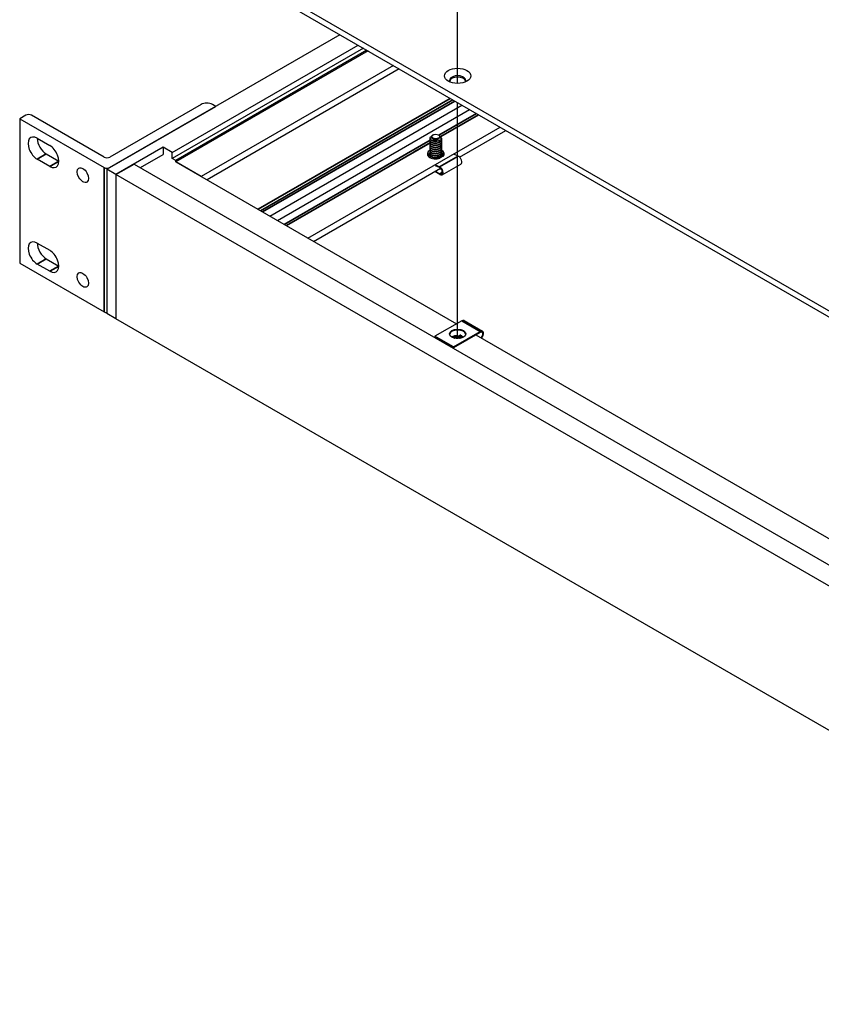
# Model space of a CAD drawing. Header units: millimetres. Extents: x 56 to 1798, y 64 to 1375.
# Tile 61 of 71: x 1156 to 1315, y 909 to 1104. Entities that reach past the tile are written whole.
import ezdxf

# ---------------------------------------------------------------- set-up
doc = ezdxf.new("R2010")
doc.units = ezdxf.units.MM
doc.header["$LTSCALE"] = 6.666667
for name, color, linetype, lineweight in [('Tweak Trail (ANSI)', 7, 'Continuous', 25), ('Visible (ANSI)', 7, 'Continuous', 25), ('Visible Narrow (ANSI)', 7, 'Continuous', 35)]:
    doc.layers.add(name, color=color, linetype=linetype, lineweight=lineweight)

msp = doc.modelspace()

# ---------------------------------------------------------------- linework, layer by layer
at = {"layer": 'Tweak Trail (ANSI)'}
for p, q in [((1242.7729, 1091.5307), (1242.7729, 1136.1473)), ((1242.7729, 1041.0585), (1242.7729, 1087.7406))]:
    msp.add_line(p, q, dxfattribs=at)
at = {"layer": 'Visible (ANSI)'}
for p, q in [((1413.7225, 990.2208), (1179.6468, 1125.3645)), ((1179.6468, 1124.1865), (1413.7225, 989.0428)), ((1219.5091, 1101.172), (1173.4137, 1074.5588)), ((1186.3396, 1077.8738), (1223.1012, 1099.0981)), ((1224.1358, 1098.5008), (1186.3396, 1076.6791)), ((1224.8543, 1098.086), (1187.058, 1076.2643)), ((1225.0698, 1097.9615), (1187.058, 1076.0155)), ((1230.0987, 1095.0581), (1192.087, 1073.112)), ((1231.2482, 1094.3944), (1193.2421, 1072.4516)), ((1192.0389, 1087.3899), (1173.9794, 1076.9632)), ((1173.9794, 1074.8893), (1194.9663, 1087.0061)), ((1194.9663, 1087.0061), (1194.3016, 1087.3899)), ((1194.9663, 1087.0061), (1194.9663, 1087.0022)), ((1205.6156, 1065.3078), (1243.6216, 1087.2506)), ((1157.402, 1085.2278), (1156.1716, 1084.5175)), ((1172.848, 1076.9632), (1158.5334, 1085.2278)), ((1207.1335, 1064.4314), (1245.1395, 1086.3743)), ((1156.1716, 1084.5175), (1156.1716, 1055.9727)), ((1156.1716, 1084.5175), (1172.848, 1074.8893)), ((1213.1565, 1060.954), (1251.1626, 1082.8969)), ((1237.9286, 1081.3542), (1237.8037, 1081.2821)), ((1238.9991, 1081.3542), (1239.1818, 1081.2487)), ((1243.1766, 1076.9589), (1252.3121, 1082.2332)), ((1159.6308, 1080.6914), (1162.1028, 1079.2641)), ((1237.3264, 1079.8692), (1234.093, 1078.0025)), ((1237.3259, 1080.6829), (1237.3259, 1080.6311)), ((1237.3259, 1080.2681), (1237.3259, 1080.2163)), ((1237.3259, 1079.8534), (1237.3259, 1079.8015)), ((1237.3259, 1079.4386), (1237.3259, 1079.3867)), ((1239.6018, 1080.4755), (1239.6018, 1080.4237)), ((1239.6018, 1080.0607), (1239.6018, 1080.0089)), ((1239.6018, 1079.646), (1239.6018, 1079.5941)), ((1239.6018, 1079.2312), (1239.6018, 1079.1793)), ((1161.4268, 1077.5805), (1163.8989, 1076.1533)), ((1184.5436, 1078.9107), (1175.2098, 1073.5219)), ((1180.052, 1074.874), (1184.5436, 1077.4672)), ((1184.5436, 1078.9107), (1184.5436, 1077.4672)), ((1186.3396, 1077.8738), (1184.5436, 1078.9107)), ((1186.3396, 1076.6791), (1186.3396, 1077.8738)), ((1234.0919, 1078.0021), (1234.093, 1078.0025)), ((1234.093, 1078.0025), (1234.094, 1078.0004)), ((1237.3259, 1079.0238), (1237.3259, 1078.9719)), ((1237.3259, 1078.609), (1237.3259, 1078.5572)), ((1237.3259, 1078.1942), (1237.3259, 1078.1424)), ((1237.3259, 1077.7794), (1237.3259, 1077.7276)), ((1239.6568, 1077.2046), (1239.3007, 1077.366)), ((1239.8021, 1077.1944), (1239.5244, 1077.3203)), ((1239.6018, 1078.8164), (1239.6018, 1078.7646)), ((1239.6018, 1078.4016), (1239.6018, 1078.3498)), ((1239.6018, 1077.9868), (1239.6018, 1077.935)), ((1239.6018, 1077.5721), (1239.6018, 1077.5202)), ((1242.8754, 1077.1777), (1242.0596, 1077.5475)), ((1162.1028, 1075.1163), (1159.6308, 1076.5436)), ((1175.2098, 1073.5219), (1178.8019, 1075.5958)), ((1178.8019, 1075.5958), (1413.731, 939.9594)), ((1187.058, 1076.2643), (1186.3396, 1076.6791)), ((1187.058, 1076.0155), (1187.058, 1076.2643)), ((1192.087, 1073.112), (1187.058, 1076.0155)), ((1187.0637, 1076.0187), (1242.5603, 1043.9778)), ((1238.3827, 1075.4246), (1239.1985, 1075.0548)), ((1238.9127, 1077.1419), (1239.2687, 1076.9806)), ((1239.6348, 1077.0182), (1239.4104, 1077.1199)), ((1239.728, 1073.4711), (1243.4049, 1075.594)), ((1175.2098, 1073.5219), (1173.4137, 1074.5588)), ((1173.4137, 1074.5588), (1173.4137, 1046.0219)), ((1175.2098, 1073.5219), (1175.2098, 1044.985)), ((1410.1389, 937.8855), (1175.2098, 1073.5219)), ((1175.2098, 1073.5219), (1175.2098, 1044.985)), ((1214.306, 1060.2904), (1239.3869, 1074.7708)), ((1239.268, 1073.5166), (1238.2413, 1074.1094)), ((1239.2136, 1074.8837), (1238.3827, 1075.2603)), ((1238.3827, 1074.1911), (1239.268, 1073.6799)), ((1159.6308, 1059.9524), (1162.1028, 1058.5251)), ((1156.1716, 1055.9727), (1172.848, 1046.3446)), ((1161.4268, 1056.8415), (1163.8989, 1055.4143)), ((1162.1028, 1054.3773), (1159.6308, 1055.8045)), ((1175.2098, 1044.985), (1173.4137, 1046.0219)), ((1410.1389, 909.3486), (1175.2098, 1044.985)), ((1243.587, 1044.5705), (1238.2978, 1041.5168)), ((1244.047, 1044.6161), (1247.7239, 1042.4932)), ((1241.9748, 1039.3939), (1247.2639, 1042.4476)), ((1247.2639, 1042.2843), (1241.9748, 1039.2306)), ((1238.2978, 1041.5168), (1238.2978, 1041.3535)), ((1241.9748, 1039.3939), (1238.2978, 1041.5168)), ((1241.9748, 1039.2306), (1238.2978, 1041.3535)), ((1243.3461, 1041.118), (1243.6389, 1041.2508)), ((1246.3787, 1041.7732), (1357.5076, 977.6129)), ((1241.9748, 1039.2306), (1241.9748, 1039.3939))]:
    msp.add_line(p, q, dxfattribs=at)
for centre, major_axis in [((1242.7744, 1093.0324), (2.601, 0)), ((1238.4639, 1081.0452), (0.7569, 0)), ((1168.6721, 1073.3974), (0.7976, -1.3814)), ((1168.6721, 1052.6584), (0.7976, -1.3814)), ((1242.7809, 1041.9822), (1.6, 0))]:
    msp.add_ellipse(centre, major_axis=major_axis, ratio=0.57735027, dxfattribs=at)
for centre, major_axis, ratio, start_param, end_param in [((1242.7744, 1092.1163), (1.6256, 0), 0.57735027, 5.96691699, 9.74104627), ((1242.7744, 1091.8544), (1.6256, 0), 0.57735027, 0.13995372, 3.00163893), ((1193.1703, 1086.7367), (-1.6, 0), 0.57735027, 3.92699082, 5.49778714), ((1157.9677, 1084.9012), (-0.8, 0), 0.57735027, 3.92699082, 5.49778714), ((1159.6308, 1078.6175), (-1.27, 2.1997), 0.57735027, 5.49778714, 8.6393798), ((1161.4268, 1079.6544), (1.27, -2.1997), 0.57735027, 3.92699082, 5.49778714), ((1162.1028, 1077.1902), (1.27, -2.1997), 0.57735027, 5.49778714, 8.6393798), ((1238.4639, 1080.7341), (-1.1379, 0), 0.57735027, 0.78539816, 1.57991546), ((1238.4639, 1081.0148), (0.7942, 0), 0.57735027, 5.03333029, 5.82931458), ((1238.4619, 1077.5955), (-1.68, 0), 0.57735027, 5.4321903, 8.3766675), ((1238.3443, 1077.5995), (-0.871, -0.0769), 0.5123509, 0.29130996, 0.96920891), ((1239.5875, 1077.5316), (-0.404, -0.0357), 0.5123509, 0.73040551, 0.73730355), ((1238.4619, 1077.5955), (1.68, 0), 0.57735027, 5.76049945, 7.10970722), ((1173.4137, 1077.2898), (-0.8, 0), 0.57735027, 0.78539816, 2.35619449), ((1238.6259, 1076.9763), (0.404, 0.0357), 0.5123509, 0.73730355, 0.94294841), ((1239.4627, 1077.0926), (0.2733, 0.0241), 0.5123509, 3.8788962, 7.02048886), ((1238.4619, 1076.2682), (-1.68, 0), 0.57735027, 3.96614136, 3.97863487), ((1239.4773, 1076.9273), (-0.2218, -0.0196), 0.5123509, 3.7225106, 3.8788962), ((1242.9449, 1076.3907), (0.46, -0.7967), 0.57735027, 0, 2.46325554), ((1173.4137, 1075.2159), (0.8, 0), 0.57735027, 3.92699082, 5.49778714), ((1239.268, 1074.2678), (0.46, -0.7967), 0.57735027, 5.49778714, 8.74644084), ((1239.268, 1074.2678), (0.36, -0.6235), 0.57735027, 5.49778714, 8.74644084), ((1159.6308, 1057.8785), (-1.27, 2.1997), 0.57735027, 5.49778714, 8.6393798), ((1161.4268, 1058.9154), (1.27, -2.1997), 0.57735027, 3.92699082, 5.49778714), ((1162.1028, 1056.4512), (1.27, -2.1997), 0.57735027, 5.49778714, 8.6393798), ((1173.4137, 1046.6712), (0.8, 0), 0.57735027, 3.92699082, 4.71238898), ((1243.587, 1043.8194), (0.46, 0.7967), 0.57735027, 0, 0.78539816), ((1242.7809, 1041.8189), (1.6, 0), 0.57735027, 0.08850384, 3.05308881), ((1247.2639, 1041.6965), (0.46, 0.7967), 0.57735027, 4.29114919, 7.06858347), ((1247.2639, 1041.6965), (0.36, 0.6235), 0.57735027, 4.16263985, 7.06858347), ((1242.6779, 1040.6529), (0.8194, -0.0724), 0.5123509, 1.43315064, 1.86699281), ((1243.7964, 1041.1599), (0.2218, -0.0196), 0.5123509, 1.56825029, 2.40428911)]:
    msp.add_ellipse(centre, major_axis=major_axis, ratio=ratio, start_param=start_param, end_param=end_param, dxfattribs=at)
for points, knots in [([(1237.8037, 1081.2821), (1237.7551, 1081.2541), (1237.7075, 1081.2203), (1237.6319, 1081.1409), (1237.6068, 1081.1034), (1237.5665, 1081.0059), (1237.5635, 1080.9452), (1237.5969, 1080.8366), (1237.6299, 1080.7755), (1237.7587, 1080.6686), (1237.8315, 1080.6287), (1238.0076, 1080.5648), (1238.1106, 1080.5427), (1238.326, 1080.5226), (1238.4143, 1080.5268), (1238.5619, 1080.5421), (1238.6403, 1080.5576), (1238.7144, 1080.5796)], [-0.235586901, -0.235586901, -0.235586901, -0.235586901, -0.203660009, -0.203660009, -0.177946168, -0.177946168, -0.13906218, -0.13906218, -0.107080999, -0.107080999, -0.08213524, -0.08213524, -0.055703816, -0.055703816, -0.030124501, -0.030124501, 0, 0, 0, 0]), ([(1239.2396, 1080.3196), (1239.3253, 1080.378), (1239.3775, 1080.4329), (1239.4551, 1080.5321), (1239.4851, 1080.5885), (1239.5272, 1080.7277), (1239.527, 1080.8108), (1239.4898, 1080.9317), (1239.4712, 1080.9717), (1239.3967, 1081.0874), (1239.3229, 1081.1585), (1239.2138, 1081.2297), (1239.1981, 1081.2394), (1239.1818, 1081.2487)], [-0.327507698, -0.327507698, -0.327507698, -0.327507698, -0.298679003, -0.298679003, -0.265137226, -0.265137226, -0.218249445, -0.218249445, -0.194983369, -0.194983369, -0.148477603, -0.148477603, -0.140894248, -0.140894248, -0.140894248, -0.140894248]), ([(1239.067, 1080.6186), (1239.0432, 1080.5917), (1238.9963, 1080.5416), (1238.8653, 1080.4444), (1238.8051, 1080.4078), (1238.6386, 1080.325), (1238.5272, 1080.2863), (1238.2568, 1080.2272), (1238.1208, 1080.2237), (1237.8878, 1080.2281), (1237.7672, 1080.2429), (1237.6592, 1080.2696)], [-0.169469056, -0.169469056, -0.169469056, -0.169469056, -0.142100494, -0.142100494, -0.122546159, -0.122546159, -0.091769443, -0.091769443, -0.050399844, -0.050399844, 0, 0, 0, 0]), ([(1238.4742, 1080.0772), (1238.6201, 1080.0874), (1238.7614, 1080.114), (1238.8925, 1080.1555), (1238.958, 1080.1763), (1239.0198, 1080.2004), (1239.0779, 1080.2279), (1239.1361, 1080.2553), (1239.1908, 1080.2864), (1239.2396, 1080.3196)], [0, 0, 0, 0, 0.00054045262, 0.00054045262, 0.00054045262, 0.00081067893, 0.00081067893, 0.00081067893, 0.00108090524, 0.00108090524, 0.00108090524, 0.00108090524]), ([(1239.6084, 1077.2952), (1239.6387, 1077.2909), (1239.6697, 1077.2891), (1239.7419, 1077.2906), (1239.7834, 1077.2958), (1239.8254, 1077.3054), (1239.8263, 1077.3056), (1239.8273, 1077.3058)], [-0.0285802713, -0.0285802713, -0.0285802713, -0.0285802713, -0.0162117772, -0.0162117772, 0, 0, 0.0003918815, 0.0003918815, 0.0003918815, 0.0003918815]), ([(1238.6055, 1076.6291), (1238.6112, 1076.641), (1238.6167, 1076.6536), (1238.6309, 1076.6894), (1238.6392, 1076.7138), (1238.6468, 1076.7399)], [-0.0487402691, -0.0487402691, -0.0487402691, -0.0487402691, -0.0414672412, -0.0414672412, -0.0291561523, -0.0291561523, -0.0291561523, -0.0291561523]), ([(1239.9038, 1077.1357), (1239.8968, 1077.1408), (1239.8898, 1077.1456), (1239.8759, 1077.1547), (1239.869, 1077.159), (1239.8553, 1077.1672), (1239.8485, 1077.171), (1239.8351, 1077.1784), (1239.8284, 1077.1818), (1239.8152, 1077.1884), (1239.8086, 1077.1915), (1239.8021, 1077.1944)], [6.080829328, 6.080829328, 6.080829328, 6.080829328, 6.121300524, 6.121300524, 6.16177172, 6.16177172, 6.202242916, 6.202242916, 6.242714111, 6.242714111, 6.283185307, 6.283185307, 6.283185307, 6.283185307])]:
    msp.add_open_spline(points, degree=3, knots=knots, dxfattribs=at)
for points, weights, knots in [([(1237.6592, 1080.2696), (1237.4436, 1080.3755), (1237.3647, 1080.5295), (1237.2127, 1080.8261), (1237.5869, 1081.0549)], [0.933012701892, 0.933012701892, 1, 0.878530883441, 0.977323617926], [0.046875, 0.046875, 0.046875, 0.0520833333, 0.0520833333, 0.0615276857, 0.0615276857, 0.0615276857]), ([(1238.4742, 1080.0772), (1238.3192, 1080.0673), (1238.1693, 1080.0823), (1237.5348, 1080.1459), (1237.3647, 1080.4777), (1237.3259, 1080.5534), (1237.3259, 1080.6311)], [0.948065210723, 0.96476686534, 1, 0.866025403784, 1, 0.965925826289, 0.949184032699], [0.1014272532, 0.1014272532, 0.1014272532, 0.1041666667, 0.1041666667, 0.1145833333, 0.1145833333, 0.1172326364, 0.1172326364, 0.1172326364]), ([(1239.2685, 1079.9585), (1238.8039, 1079.6557), (1238.1693, 1079.7193), (1237.5348, 1079.7829), (1237.3647, 1080.1148), (1237.2777, 1080.2845), (1237.3811, 1080.4488)], [1, 0.866025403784, 1, 0.866025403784, 1, 0.926660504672, 0.933615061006], [0.09375, 0.09375, 0.09375, 0.1041666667, 0.1041666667, 0.1145833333, 0.1145833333, 0.1202855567, 0.1202855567, 0.1202855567]), ([(1239.2685, 1079.9067), (1238.8039, 1079.6039), (1238.1693, 1079.6675), (1237.5348, 1079.7311), (1237.3647, 1080.0629), (1237.3259, 1080.1386), (1237.3259, 1080.2163)], [1, 0.866025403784, 1, 0.866025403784, 1, 0.965925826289, 0.949184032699], [0.15625, 0.15625, 0.15625, 0.1666666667, 0.1666666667, 0.1770833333, 0.1770833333, 0.1797326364, 0.1797326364, 0.1797326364]), ([(1239.2685, 1079.5437), (1238.8039, 1079.241), (1238.1693, 1079.3046), (1237.5348, 1079.3682), (1237.3647, 1079.7), (1237.2777, 1079.8697), (1237.3811, 1080.034)], [1, 0.866025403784, 1, 0.866025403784, 1, 0.926660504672, 0.933615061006], [0.15625, 0.15625, 0.15625, 0.1666666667, 0.1666666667, 0.1770833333, 0.1770833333, 0.1827855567, 0.1827855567, 0.1827855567]), ([(1239.2685, 1079.4919), (1238.8039, 1079.1891), (1238.1693, 1079.2527), (1237.5348, 1079.3163), (1237.3647, 1079.6481), (1237.3259, 1079.7238), (1237.3259, 1079.8015)], [1, 0.866025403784, 1, 0.866025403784, 1, 0.965925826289, 0.949184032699], [0.21875, 0.21875, 0.21875, 0.2291666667, 0.2291666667, 0.2395833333, 0.2395833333, 0.2422326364, 0.2422326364, 0.2422326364]), ([(1239.2685, 1079.1289), (1238.8039, 1078.8262), (1238.1693, 1078.8898), (1237.5348, 1078.9534), (1237.3647, 1079.2852), (1237.2777, 1079.455), (1237.3811, 1079.6192)], [1, 0.866025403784, 1, 0.866025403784, 1, 0.926660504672, 0.933615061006], [0.21875, 0.21875, 0.21875, 0.2291666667, 0.2291666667, 0.2395833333, 0.2395833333, 0.2452855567, 0.2452855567, 0.2452855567]), ([(1239.2685, 1079.0771), (1238.8039, 1078.7743), (1238.1693, 1078.8379), (1237.5348, 1078.9015), (1237.3647, 1079.2334), (1237.3259, 1079.309), (1237.3259, 1079.3867)], [1, 0.866025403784, 1, 0.866025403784, 1, 0.965925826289, 0.949184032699], [0.28125, 0.28125, 0.28125, 0.2916666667, 0.2916666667, 0.3020833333, 0.3020833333, 0.3047326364, 0.3047326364, 0.3047326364]), ([(1239.2685, 1078.7142), (1238.8039, 1078.4114), (1238.1693, 1078.475), (1237.5348, 1078.5386), (1237.3647, 1078.8704), (1237.2777, 1079.0402), (1237.3811, 1079.2044)], [1, 0.866025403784, 1, 0.866025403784, 1, 0.926660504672, 0.933615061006], [0.28125, 0.28125, 0.28125, 0.2916666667, 0.2916666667, 0.3020833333, 0.3020833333, 0.3077855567, 0.3077855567, 0.3077855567]), ([(1239.1777, 1080.8137), (1239.1194, 1080.7334), (1239.0255, 1080.6691), (1238.7012, 1080.4474), (1238.2583, 1080.4813), (1238.0527, 1080.4971), (1237.9022, 1080.5654)], [0.941670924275, 0.957095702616, 1, 0.866025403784, 1, 0.933012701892, 0.933012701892], [0.0279141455, 0.0279141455, 0.0279141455, 0.03125, 0.03125, 0.0416666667, 0.0416666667, 0.046875, 0.046875, 0.046875]), ([(1238.6692, 1080.101), (1238.4637, 1080.0508), (1238.2583, 1080.0665), (1238.1594, 1080.0741), (1238.0705, 1080.0948)], [0.933012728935, 0.933055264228, 1, 0.966622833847, 0.94987621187], [0.0989616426, 0.0989616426, 0.0989616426, 0.10416666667, 0.10416666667, 0.10676177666, 0.10676177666, 0.10676177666]), ([(1238.6509, 1079.6819), (1238.454, 1079.6368), (1238.2583, 1079.6518), (1238.1594, 1079.6593), (1238.0705, 1079.68)], [0.933147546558, 0.936018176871, 1, 0.966622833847, 0.94987621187], [0.16169201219, 0.16169201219, 0.16169201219, 0.16666666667, 0.16666666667, 0.16926177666, 0.16926177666, 0.16926177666]), ([(1238.6509, 1079.2672), (1238.454, 1079.222), (1238.2583, 1079.237), (1238.1594, 1079.2446), (1238.0705, 1079.2652)], [0.933147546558, 0.936018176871, 1, 0.966622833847, 0.94987621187], [0.22419201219, 0.22419201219, 0.22419201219, 0.22916666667, 0.22916666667, 0.23176177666, 0.23176177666, 0.23176177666]), ([(1239.5202, 1080.7439), (1239.5454, 1080.7037), (1239.563, 1080.6622), (1239.733, 1080.2613), (1239.2685, 1079.9585)], [0.972221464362, 0.984261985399, 1, 0.866025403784, 1], [0.082109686, 0.082109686, 0.082109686, 0.0833333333, 0.0833333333, 0.09375, 0.09375, 0.09375]), ([(1239.2685, 1078.6623), (1238.8039, 1078.3595), (1238.1693, 1078.4232), (1237.5348, 1078.4868), (1237.3647, 1078.8186), (1237.3259, 1078.8942), (1237.3259, 1078.9719)], [1, 0.866025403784, 1, 0.866025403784, 1, 0.965925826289, 0.949184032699], [0.34375, 0.34375, 0.34375, 0.3541666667, 0.3541666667, 0.3645833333, 0.3645833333, 0.3672326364, 0.3672326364, 0.3672326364]), ([(1239.2685, 1078.2994), (1238.8039, 1077.9966), (1238.1693, 1078.0602), (1237.5348, 1078.1238), (1237.3647, 1078.4556), (1237.2777, 1078.6254), (1237.3811, 1078.7897)], [1, 0.866025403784, 1, 0.866025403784, 1, 0.926660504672, 0.933615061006], [0.34375, 0.34375, 0.34375, 0.3541666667, 0.3541666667, 0.3645833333, 0.3645833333, 0.3702855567, 0.3702855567, 0.3702855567]), ([(1239.2685, 1078.2475), (1238.8039, 1077.9448), (1238.1693, 1078.0084), (1237.5348, 1078.072), (1237.3647, 1078.4038), (1237.3259, 1078.4795), (1237.3259, 1078.5572)], [1, 0.866025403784, 1, 0.866025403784, 1, 0.965925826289, 0.949184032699], [0.40625, 0.40625, 0.40625, 0.4166666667, 0.4166666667, 0.4270833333, 0.4270833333, 0.4297326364, 0.4297326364, 0.4297326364]), ([(1239.2685, 1077.8846), (1238.8039, 1077.5818), (1238.1693, 1077.6454), (1237.5348, 1077.709), (1237.3647, 1078.0409), (1237.2777, 1078.2106), (1237.3811, 1078.3749)], [1, 0.866025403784, 1, 0.866025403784, 1, 0.926660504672, 0.933615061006], [0.40625, 0.40625, 0.40625, 0.4166666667, 0.4166666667, 0.4270833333, 0.4270833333, 0.4327855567, 0.4327855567, 0.4327855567]), ([(1239.2685, 1077.8328), (1238.8039, 1077.53), (1238.1693, 1077.5936), (1237.5348, 1077.6572), (1237.3647, 1077.989), (1237.3259, 1078.0647), (1237.3259, 1078.1424)], [1, 0.866025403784, 1, 0.866025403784, 1, 0.965925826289, 0.949184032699], [0.46875, 0.46875, 0.46875, 0.4791666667, 0.4791666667, 0.4895833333, 0.4895833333, 0.4922326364, 0.4922326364, 0.4922326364]), ([(1239.2685, 1077.4698), (1238.8039, 1077.1671), (1238.1693, 1077.2307), (1237.5348, 1077.2943), (1237.3647, 1077.6261), (1237.2777, 1077.7958), (1237.3811, 1077.9601)], [1, 0.866025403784, 1, 0.866025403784, 1, 0.926660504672, 0.933615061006], [0.46875, 0.46875, 0.46875, 0.4791666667, 0.4791666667, 0.4895833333, 0.4895833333, 0.4952855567, 0.4952855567, 0.4952855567]), ([(1239.2685, 1077.418), (1238.8039, 1077.1152), (1238.1693, 1077.1788), (1237.5348, 1077.2424), (1237.3647, 1077.5742), (1237.3259, 1077.6499), (1237.3259, 1077.7276)], [1, 0.866025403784, 1, 0.866025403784, 1, 0.965925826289, 0.949184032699], [0.53125, 0.53125, 0.53125, 0.5416666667, 0.5416666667, 0.5520833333, 0.5520833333, 0.5547326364, 0.5547326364, 0.5547326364]), ([(1238.6509, 1078.8524), (1238.454, 1078.8072), (1238.2583, 1078.8222), (1238.1594, 1078.8298), (1238.0705, 1078.8505)], [0.933147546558, 0.936018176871, 1, 0.966622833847, 0.94987621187], [0.28669201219, 0.28669201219, 0.28669201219, 0.29166666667, 0.29166666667, 0.29426177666, 0.29426177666, 0.29426177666]), ([(1238.6509, 1078.4376), (1238.454, 1078.3924), (1238.2583, 1078.4074), (1238.1594, 1078.415), (1238.0705, 1078.4357)], [0.933147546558, 0.936018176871, 1, 0.966622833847, 0.94987621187], [0.34919201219, 0.34919201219, 0.34919201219, 0.35416666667, 0.35416666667, 0.35676177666, 0.35676177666, 0.35676177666]), ([(1238.6509, 1078.0228), (1238.454, 1077.9776), (1238.2583, 1077.9926), (1238.1594, 1078.0002), (1238.0705, 1078.0209)], [0.933147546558, 0.936018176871, 1, 0.966622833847, 0.94987621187], [0.41169201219, 0.41169201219, 0.41169201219, 0.41666666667, 0.41666666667, 0.41926177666, 0.41926177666, 0.41926177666]), ([(1238.6509, 1077.608), (1238.454, 1077.5629), (1238.2583, 1077.5779), (1238.1594, 1077.5854), (1238.0705, 1077.6061)], [0.933147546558, 0.936018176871, 1, 0.966622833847, 0.94987621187], [0.47419201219, 0.47419201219, 0.47419201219, 0.47916666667, 0.47916666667, 0.48176177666, 0.48176177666, 0.48176177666]), ([(1238.7912, 1076.8579), (1238.4816, 1076.7846), (1238.1693, 1076.8159), (1237.7323, 1076.8597), (1237.495, 1077.0554)], [0.933222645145, 0.929262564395, 1, 0.903717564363, 0.945824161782], [0.5361667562, 0.5361667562, 0.5361667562, 0.5416666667, 0.5416666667, 0.549152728, 0.549152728, 0.549152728]), ([(1238.6509, 1077.1933), (1238.454, 1077.1481), (1238.2583, 1077.1631), (1238.1594, 1077.1707), (1238.0705, 1077.1913)], [0.933147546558, 0.936018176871, 1, 0.966622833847, 0.94987621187], [0.53669201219, 0.53669201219, 0.53669201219, 0.54166666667, 0.54166666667, 0.54426177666, 0.54426177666, 0.54426177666]), ([(1238.7012, 1076.7871), (1238.4336, 1076.7375), (1238.1693, 1076.764), (1238.1349, 1076.7675), (1238.1011, 1076.7721)], [0.933636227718, 0.939475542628, 1, 0.991674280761, 0.984383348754], [0.59946082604, 0.59946082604, 0.59946082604, 0.60416666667, 0.60416666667, 0.60481400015, 0.60481400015, 0.60481400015])]:
    msp.add_rational_spline(points, weights, degree=2, knots=knots, dxfattribs=at)
for points, weights in [([(1237.9022, 1080.5654), (1237.7784, 1080.6217), (1237.7181, 1080.7028)], [0.933012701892, 0.933012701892, 0.978394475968]), ([(1239.6018, 1080.4237), (1239.6018, 1080.1239), (1239.2685, 1079.9067)], [0.949184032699, 0.900099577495, 1]), ([(1239.5654, 1080.2416), (1239.7286, 1079.8436), (1239.2685, 1079.5437)], [0.997779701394, 0.867144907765, 1]), ([(1239.6018, 1080.0089), (1239.6018, 1079.7091), (1239.2685, 1079.4919)], [0.949184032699, 0.900099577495, 1]), ([(1239.5654, 1079.8269), (1239.7286, 1079.4288), (1239.2685, 1079.1289)], [0.997779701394, 0.867144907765, 1]), ([(1239.6018, 1079.5941), (1239.6018, 1079.2943), (1239.2685, 1079.0771)], [0.949184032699, 0.900099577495, 1]), ([(1239.5654, 1079.4121), (1239.7286, 1079.014), (1239.2685, 1078.7142)], [0.997779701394, 0.867144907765, 1]), ([(1239.6018, 1079.1793), (1239.6018, 1078.8795), (1239.2685, 1078.6623)], [0.949184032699, 0.900099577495, 1]), ([(1239.5654, 1078.9973), (1239.7286, 1078.5992), (1239.2685, 1078.2994)], [0.997779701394, 0.867144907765, 1]), ([(1239.6018, 1078.7646), (1239.6018, 1078.4648), (1239.2685, 1078.2475)], [0.949184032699, 0.900099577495, 1]), ([(1239.5654, 1078.5825), (1239.7286, 1078.1845), (1239.2685, 1077.8846)], [0.997779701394, 0.867144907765, 1]), ([(1239.6018, 1078.3498), (1239.6018, 1078.05), (1239.2685, 1077.8328)], [0.949184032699, 0.900099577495, 1]), ([(1239.5654, 1078.1677), (1239.7286, 1077.7697), (1239.2685, 1077.4698)], [0.997779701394, 0.867144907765, 1]), ([(1239.6018, 1077.935), (1239.6018, 1077.6352), (1239.2685, 1077.418)], [0.949184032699, 0.900099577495, 1]), ([(1239.5654, 1077.753), (1239.6554, 1077.5335), (1239.5299, 1077.3178)], [0.997779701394, 0.92126785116, 0.935142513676]), ([(1239.6018, 1077.5202), (1239.6018, 1077.412), (1239.552, 1077.3078)], [0.949184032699, 0.930865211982, 0.93329788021]), ([(1239.2685, 1077.055), (1239.2347, 1077.033), (1239.1981, 1077.0126)], [1, 0.988861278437, 0.979574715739]), ([(1239.2685, 1077.0032), (1239.2583, 1076.9965), (1239.2478, 1076.99)], [1, 0.996610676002, 0.993392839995]), ([(1239.4193, 1077.176), (1239.3538, 1077.1106), (1239.2685, 1077.055)], [0.956159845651, 0.972389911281, 1]), ([(1239.4135, 1077.1185), (1239.35, 1077.0563), (1239.2685, 1077.0032)], [0.95757702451, 0.973577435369, 1]), ([(1239.5868, 1077.0399), (1239.5774, 1077.0035), (1239.5623, 1076.9677)], [0.935316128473, 0.932959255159, 0.933013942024]), ([(1239.5965, 1077.0356), (1239.5918, 1077.0045), (1239.5829, 1076.9737)], [0.939408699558, 0.936073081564, 0.934477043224])]:
    msp.add_rational_spline(points, weights, degree=2, dxfattribs=at)
msp.add_open_spline([(1239.1777, 1080.8137), (1239.157, 1080.7437), (1239.1193, 1080.6777), (1239.067, 1080.6186)], degree=3, dxfattribs=at)
at = {"layer": 'Visible Narrow (ANSI)'}
for p, q in [((1203.3122, 1066.6376), (1241.3183, 1088.5804)), ((1203.8202, 1066.3443), (1241.8263, 1088.2872)), ((1204.2178, 1066.1148), (1242.2239, 1088.0576)), ((1239.0629, 1081.3174), (1246.4806, 1085.6)), ((1239.4366, 1081.0249), (1246.9207, 1085.3459)), ((1208.4745, 1063.6572), (1237.3298, 1080.3168)), ((1208.9146, 1063.4031), (1237.3259, 1079.8064)), ((1161.4268, 1077.5805), (1159.6308, 1076.5436)), ((1239.3005, 1077.3641), (1239.3007, 1077.366)), ((1239.8273, 1077.3058), (1240.0123, 1077.222)), ((1163.8989, 1076.1533), (1162.1028, 1075.1163)), ((1238.785, 1076.8997), (1239.11, 1076.7524)), ((1242.8754, 1077.1777), (1239.1985, 1075.0548)), ((1239.6348, 1077.0182), (1239.6568, 1077.2046)), ((1172.848, 1074.8893), (1172.848, 1046.3446)), ((1173.9794, 1074.8893), (1173.9794, 1074.8854)), ((1239.7771, 1073.9739), (1239.268, 1073.6799)), ((1161.4268, 1056.8415), (1159.6308, 1055.8045)), ((1163.8989, 1055.4143), (1162.1028, 1054.3773)), ((1247.2639, 1042.4476), (1243.587, 1044.5705)), ((1243.3402, 1041.7171), (1242.9842, 1041.5557)), ((1243.4604, 1041.5411), (1243.1044, 1041.3797)), ((1243.1656, 1041.255), (1243.5217, 1041.4164)), ((1243.1998, 1041.2023), (1243.5558, 1041.3636)), ((1243.6389, 1041.2508), (1243.6193, 1041.1955))]:
    msp.add_line(p, q, dxfattribs=at)
for centre, major_axis, ratio, start_param, end_param in [((1238.3685, 1077.3258), (-1.4743, -0.1302), 0.5123509, 5.45115516, 6.21355054), ((1238.3558, 1077.4696), (-1.1108, -0.0981), 0.5123509, 5.81994102, 6.93723532), ((1239.2479, 1076.9186), (0.1982, 0.4372), 0.63573832, 0.44205407, 0.46402057), ((1239.7697, 1077.6578), (-0.4397, 0.1925), 0.82687586, 1.44814106, 1.56603449), ((1239.7169, 1077.7501), (-0.1982, -0.4372), 0.63573832, 0.19514581, 0.29604453), ((1238.3685, 1077.3258), (1.4743, 0.1302), 0.5123509, 6.08645386, 6.83349274), ((1238.6578, 1077.0158), (0.0857, -0.4723), 0.15140389, 5.21665553, 5.30851736), ((1238.4724, 1077.0316), (-0.1982, -0.4372), 0.63573832, 1.15559539, 1.27428197), ((1239.0356, 1076.796), (-0.1982, -0.4372), 0.63573832, 4.129212, 4.6185548), ((1238.8284, 1076.8702), (-0.1982, -0.4372), 0.63573832, 1.45349456, 1.58951918), ((1239.3916, 1076.6346), (-0.1982, -0.4372), 0.63573832, 4.129212, 4.73111184), ((1239.4742, 1076.9627), (0.5131, 0.0453), 0.5123509, 3.8788962, 4.09070343), ((1239.604, 1076.7573), (0.1982, 0.4372), 0.63573832, 0, 0.46402057), ((1240.0729, 1077.5887), (-0.1982, -0.4372), 0.63573832, 0.05348717, 0.21952213), ((1239.4742, 1076.9627), (-0.5131, -0.0453), 0.5123509, 3.59619856, 3.67654022), ((1242.7026, 1040.9325), (-1.275, 0.1126), 0.5123509, 4.53516074, 5.77526139), ((1242.6936, 1040.8311), (-1.0931, 0.0965), 0.5123509, 4.53516074, 5.65871125), ((1242.6861, 1040.7461), (0.9962, -0.088), 0.5123509, 1.39356809, 2.35162482), ((1242.6834, 1040.7147), (0.9442, -0.0834), 0.5123509, 1.39356809, 2.25777667), ((1242.8634, 1041.2495), (-0.05, -0.2755), 0.15140389, 0.83823891, 1.32889832), ((1242.9109, 1041.1272), (-0.0334, -0.1841), 0.15140389, 4.12770392, 4.47049097), ((1242.9649, 1041.3379), (0.3308, -0.0292), 0.5123509, 4.53516074, 5.54588176), ((1242.901, 1041.3461), (-0.0357, -0.1968), 0.15140389, 0.98611126, 1.69617499), ((1242.9677, 1041.3693), (0.2788, -0.0246), 0.5123509, 4.53516074, 5.54588176), ((1242.9691, 1041.3846), (0.0357, 0.1968), 0.15140389, 0.54489252, 1.69617499), ((1242.9752, 1041.4543), (-0.1819, 0.0161), 0.5123509, 1.39356809, 2.40428911), ((1242.9691, 1041.3846), (0.0826, -0.1822), 0.63573832, 1.26449022, 2.4157727), ((1243.2397, 1041.3748), (0.0826, -0.1822), 0.63573832, 4.40608288, 5.1161466), ((1243.0964, 1041.1429), (0.0772, -0.1704), 0.63573832, 1.6317669, 1.97455395), ((1243.3546, 1041.2912), (0.1156, -0.255), 0.63573832, 4.77335955, 5.22202315), ((1243.821, 1041.4394), (-0.6774, 0.0598), 0.5123509, 5.37803506, 5.54588176), ((1243.3251, 1041.546), (0.0826, -0.1822), 0.63573832, 1.26449022, 2.4157727), ((1243.8121, 1041.338), (-0.4954, 0.0438), 0.5123509, 5.12841131, 5.54588176), ((1243.5957, 1041.5362), (-0.0826, 0.1822), 0.63573832, 1.26449022, 1.97455395), ((1243.8046, 1041.253), (0.3985, -0.0352), 0.5123509, 1.74765869, 2.40428911), ((1243.4524, 1041.3042), (0.0772, -0.1704), 0.63573832, 1.6317669, 1.97455395), ((1243.8018, 1041.2216), (0.3465, -0.0306), 0.5123509, 1.54930208, 2.40428911), ((1243.7106, 1041.4525), (0.1156, -0.255), 0.63573832, 4.77335955, 5.29556596)]:
    msp.add_ellipse(centre, major_axis=major_axis, ratio=ratio, start_param=start_param, end_param=end_param, dxfattribs=at)

doc.saveas('drawing.dxf')
